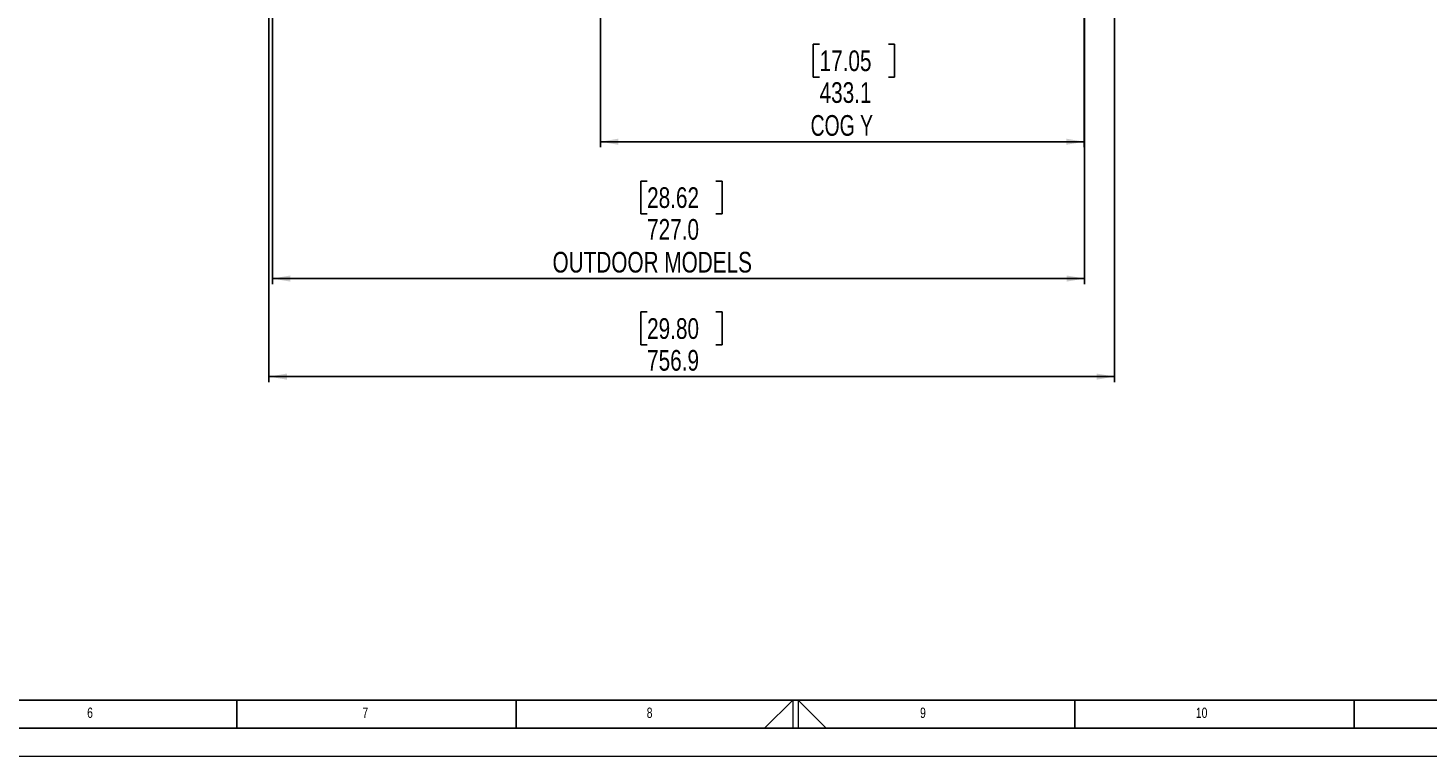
# Model space of a CAD drawing. Header units: millimetres. Extents: x 0 to 841, y 0 to 594.
# Tile 14 of 24: x 288 to 539, y 0 to 130. Entities that reach past the tile are written whole.
import ezdxf

# ---------------------------------------------------------------- set-up
doc = ezdxf.new("R2010")
doc.units = ezdxf.units.MM
doc.layers.add('FORMAT', color=7, linetype='Continuous')
doc.layers.add('SLD-0', color=7, linetype='Continuous')
doc.styles.add('SLDTEXTSTYLE0', font='TXT', dxfattribs={"width": 0.75})
doc.styles.add('SLDTEXTSTYLE3', font='TXT', dxfattribs={"width": 0.7})
doc.dimstyles.new('SLDDIMSTYLE0', dxfattribs={"dimtxt": 3.704167, "dimasz": 3.2, "dimexe": 0, "dimexo": 0.0625, "dimgap": 0.926042, "dimtad": 0, "dimtih": 1, "dimtoh": 1, "dimdec": 1, "dimlfac": 5, "dimrnd": 1e-09, "dimzin": 12, "dimdsep": 46, "dimtxsty": 'SLDTEXTSTYLE0', "dimsah": 1, "dimcen": 0.09, "dimadec": 0, "dimazin": 3, "dimtfac": 1, "dimtdec": 1, "dimtofl": 0, "dimtmove": 0, "dimatfit": 3, "dimfxl": 1, "dimfrac": 2, "dimtolj": 1, "dimtzin": 12, "dimarcsym": 0})
doc.dimstyles.new('SLDDIMSTYLE4', dxfattribs={"dimtxt": 3.704167, "dimasz": 3.2, "dimexe": 0, "dimexo": 0.0625, "dimgap": 0.926042, "dimtad": 0, "dimtih": 1, "dimtoh": 1, "dimdec": 1, "dimlfac": 5, "dimrnd": 1e-09, "dimzin": 4, "dimdsep": 46, "dimtxsty": 'SLDTEXTSTYLE0', "dimsah": 1, "dimcen": 0.09, "dimadec": 0, "dimazin": 1, "dimtfac": 1, "dimtdec": 1, "dimtofl": 0, "dimtmove": 0, "dimatfit": 3, "dimfxl": 1, "dimfrac": 2, "dimtolj": 1, "dimtzin": 12, "dimarcsym": 0})

# ---------------------------------------------------------------- blocks, each defined once
blk = doc.blocks.new('_D_17')
at = {"layer": 'SLD-0', "transparency": 16777216}
for p, q in [((477.25, 134.13), (477.25, 84.5)), ((331.85, 132.74), (331.85, 84.5)), ((398.93, 102.96), (397.8, 102.96)), ((397.8, 102.96), (397.8, 97.08)), ((411.24, 102.96), (412.37, 102.96)), ((412.37, 102.96), (412.37, 97.08)), ((397.8, 97.08), (398.93, 97.08)), ((412.37, 97.08), (411.24, 97.08)), ((477.25, 85.5), (331.85, 85.5))]:
    blk.add_line(p, q, dxfattribs=at)
for points in [[(331.85, 85.5), (335.05, 84.95), (335.05, 86.05)], [(477.25, 85.5), (474.05, 86.05), (474.05, 84.95)]]:
    blk.add_solid(points, dxfattribs=at)
at = {"layer": 'SLD-0', "transparency": 16777216, "attachment_point": 1, "style": 'SLDTEXTSTYLE0'}
for s, insert, char_height in [('28.62', (398.93, 101.85), 3.704), ('727.0', (398.93, 96.16), 3.704), ('OUTDOOR MODELS', (382, 90.28), 3.7042)]:
    blk.add_mtext(s, dxfattribs=dict(at, insert=insert, char_height=char_height))
blk = doc.blocks.new('_D_18')
at = {"layer": 'SLD-0', "transparency": 16777216}
for p, q in [((482.62, 152.94), (482.62, 66.94)), ((331.24, 150.2), (331.24, 66.94)), ((398.93, 79.51), (397.8, 79.51)), ((397.8, 79.51), (397.8, 73.63)), ((411.24, 79.51), (412.37, 79.51)), ((412.37, 79.51), (412.37, 73.63)), ((397.8, 73.63), (398.93, 73.63)), ((412.37, 73.63), (411.24, 73.63)), ((331.24, 67.94), (482.62, 67.94))]:
    blk.add_line(p, q, dxfattribs=at)
for points in [[(331.24, 67.94), (334.44, 67.39), (334.44, 68.49)], [(482.62, 67.94), (479.42, 68.49), (479.42, 67.39)]]:
    blk.add_solid(points, dxfattribs=at)
at = {"layer": 'SLD-0', "transparency": 16777216, "char_height": 3.704, "attachment_point": 1, "style": 'SLDTEXTSTYLE0'}
for s, insert in [('29.80', (398.93, 78.4)), ('756.9', (398.93, 72.71))]:
    blk.add_mtext(s, dxfattribs=dict(at, insert=insert))
blk = doc.blocks.new('_D_19')
at = {"layer": 'SLD-0', "transparency": 16777216}
for p, q in [((390.58, 209.65), (390.58, 109)), ((477.19, 134.07), (477.19, 109)), ((429.81, 127.46), (428.69, 127.46)), ((428.69, 127.46), (428.69, 121.57)), ((442.13, 127.46), (443.25, 127.46)), ((443.25, 127.46), (443.25, 121.57)), ((428.69, 121.57), (429.81, 121.57)), ((443.25, 121.57), (442.13, 121.57)), ((477.19, 110), (390.58, 110))]:
    blk.add_line(p, q, dxfattribs=at)
for points in [[(390.58, 110), (393.78, 109.45), (393.78, 110.55)], [(477.19, 110), (473.99, 110.55), (473.99, 109.45)]]:
    blk.add_solid(points, dxfattribs=at)
at = {"layer": 'SLD-0', "transparency": 16777216, "char_height": 3.704, "attachment_point": 1}
for s, insert, style in [('17.05', (429.81, 126.35), 'SLDTEXTSTYLE0'), ('433.1', (429.81, 120.66), 'SLDTEXTSTYLE0'), ('COG Y', (428.2, 114.77), 'SLDTEXTSTYLE3')]:
    blk.add_mtext(s, dxfattribs=dict(at, insert=insert, style=style))

msp = doc.modelspace()

# ---------------------------------------------------------------- linework, layer by layer
at = {"color": 7, "linetype": 'Continuous', "lineweight": 18}
for p, q in [((419.96681, 5.00001), (425, 10.00001)), ((425, 10.00001), (425, 5.00001)), ((426, 10.00001), (426, 5.00001)), ((431.009993, 5.00001), (426, 10.00001)), ((0.000004, 0.00001), (841.000004, 0.00001))]:
    msp.add_line(p, q, dxfattribs=at)
at = {"layer": 'FORMAT'}
for p, q in [((20.000004, 10.00001), (831.000004, 10.00001)), ((325.500004, 5.00001), (325.500004, 10.00001)), ((375.500004, 5.00001), (375.500004, 10.00001)), ((475.500004, 5.00001), (475.500004, 10.00001)), ((525.500004, 5.00001), (525.500004, 10.00001)), ((15.000004, 5.00001), (836.000004, 5.00001))]:
    msp.add_line(p, q, dxfattribs=at)

# ---------------------------------------------------------------- texts
at = {"layer": 'FORMAT', "attachment_point": 1, "style": 'SLDTEXTSTYLE0'}
for s, insert, char_height in [('6', (298.685732, 8.668031), 1.852083), ('7', (347.966453, 8.668031), 1.852083), ('8', (398.865552, 8.668031), 1.852083), ('9', (447.799925, 8.668031), 1.852083), ('10', (497.174925, 8.668031), 1.8520833)]:
    msp.add_mtext(s, dxfattribs=dict(at, insert=insert, char_height=char_height))

# ---------------------------------------------------------------- dimensions: what is measured, and where the dimension line sits
at = {"layer": 'SLD-0'}
for base, p1, p2, text, dimstyle, picture, middle in [((390.576961, 119.103043), (477.190961, 135.065039), (390.576961, 210.650359), '<> \\PCOG Y', 'SLDDIMSTYLE0', '_D_19', (436.653898, 119.103043)), ((331.854034, 94.609852), (477.249607, 135.125039), (331.854034, 133.735039), '<>\\POUTDOOR MODELS', 'SLDDIMSTYLE4', '_D_17', (405.086894, 94.609852))]:
    dim = msp.add_linear_dim(base=base, p1=p1, p2=p2, text=text, dimstyle=dimstyle, dxfattribs=at)
    dim.commit()
    dim.dimension.update_dxf_attribs({"geometry": picture, "text_midpoint": middle, "dimtype": 160})
dim = msp.add_linear_dim(base=(482.621481, 74.101679), p1=(331.242835, 151.198986), p2=(482.621481, 153.939826), dimstyle='SLDDIMSTYLE0', dxfattribs=at)
dim.commit()
dim.dimension.update_dxf_attribs({"geometry": '_D_18', "text_midpoint": (405.086894, 74.101679), "dimtype": 160})

doc.saveas('drawing.dxf')
